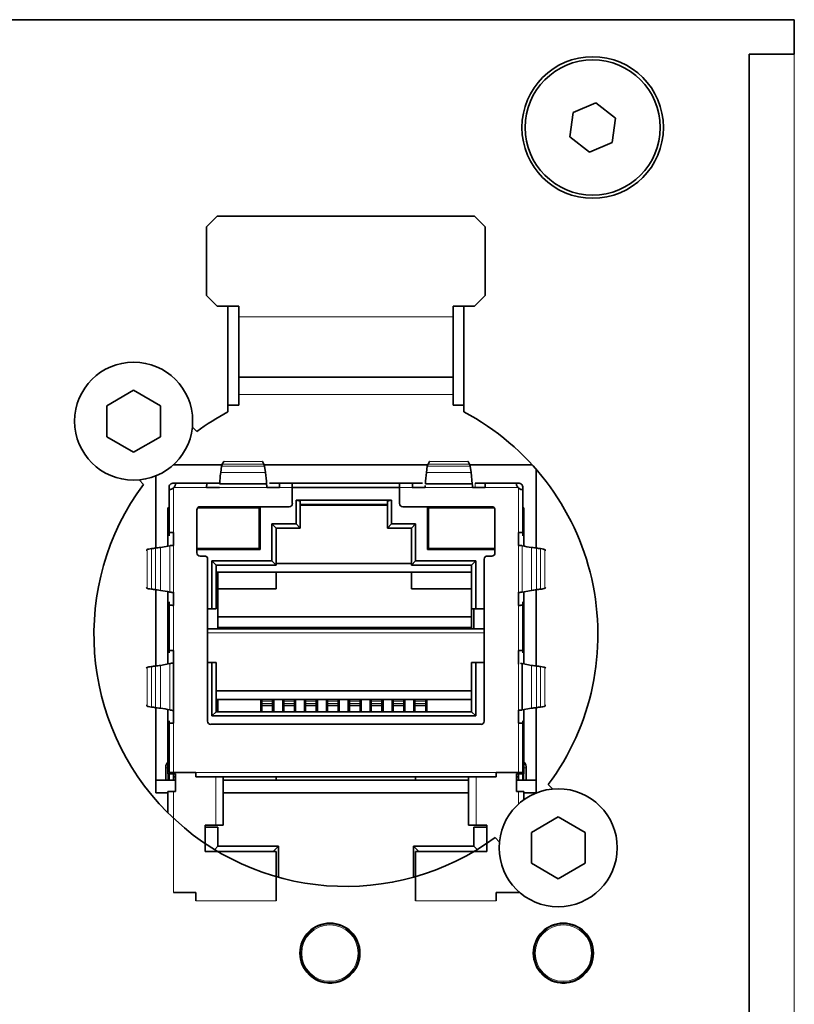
# Model space of a CAD drawing. Header units: millimetres. Extents: x 0 to 1118, y 0 to 864.
# Tile 52 of 172: x 355.45 to 364.48, y 378.72 to 390.21. Entities that reach past the tile are written whole.
import ezdxf

# ---------------------------------------------------------------- set-up
doc = ezdxf.new("R2010")
doc.units = ezdxf.units.MM

msp = doc.modelspace()

# ---------------------------------------------------------------- linework, layer by layer
at = {"color": 7, "linetype": 'Continuous', "lineweight": 35}
for p, q in [((364.478, 390.207), (295.478, 390.207)), ((364.478, 389.807), (364.478, 390.207)), ((363.953, 389.807), (363.953, 366.732)), ((363.953, 389.807), (364.478, 389.807)), ((362.165, 389.236), (361.898, 389.126)), ((362.394, 389.06), (362.165, 389.236)), ((361.898, 389.126), (361.861, 388.84)), ((362.356, 388.774), (362.394, 389.06)), ((361.861, 388.84), (362.089, 388.664)), ((362.089, 388.664), (362.356, 388.774)), ((357.75, 387.915), (357.625, 387.79)), ((360.75, 387.915), (357.75, 387.915)), ((360.875, 387.79), (360.75, 387.915)), ((357.625, 387.79), (357.625, 386.992)), ((360.875, 386.992), (360.875, 387.79)), ((357.625, 386.992), (357.75, 386.867)), ((360.75, 386.867), (360.875, 386.992)), ((357.75, 386.867), (358, 386.867)), ((357.875, 386.867), (357.875, 385.633)), ((358, 386.867), (358, 386.742)), ((360.5, 386.742), (360.5, 386.867)), ((360.5, 386.867), (360.75, 386.867)), ((360.625, 385.633), (360.625, 386.867)), ((358, 386.04), (358, 386.742)), ((360.5, 386.742), (360.5, 386.04)), ((358, 386.04), (360.5, 386.04)), ((358, 386.04), (358, 385.837)), ((360.5, 385.837), (360.5, 386.04)), ((356.775, 385.886), (356.463, 385.705)), ((357.088, 385.705), (356.775, 385.886)), ((358, 385.837), (358, 385.712)), ((360.5, 385.837), (360.5, 385.712)), ((358, 385.712), (357.875, 385.712)), ((360.625, 385.712), (360.5, 385.712)), ((356.463, 385.705), (356.463, 385.344)), ((357.088, 385.344), (357.088, 385.705)), ((357.512, 385.405), (357.46, 385.457)), ((356.463, 385.344), (356.775, 385.164)), ((356.775, 385.164), (357.088, 385.344)), ((357.809, 385.025), (357.826, 385.054)), ((357.826, 385.054), (357.829, 385.056)), ((358.273, 385.056), (358.276, 385.054)), ((358.276, 385.054), (358.293, 385.025)), ((360.207, 385.025), (360.224, 385.054)), ((360.224, 385.054), (360.227, 385.056)), ((360.672, 385.056), (360.674, 385.054)), ((360.674, 385.054), (360.692, 385.025)), ((357.806, 385.015), (357.236, 385.015)), ((357.79, 384.926), (357.801, 384.999)), ((360.204, 385.015), (358.297, 385.015)), ((358.301, 384.999), (358.313, 384.926)), ((360.188, 384.926), (360.199, 384.999)), ((361.423, 385.015), (360.695, 385.015)), ((360.699, 384.999), (360.711, 384.926)), ((360.711, 384.926), (360.723, 384.793)), ((361.468, 384.045), (361.468, 384.964)), ((356.839, 384.84), (356.891, 384.788)), ((357.033, 384.887), (357.033, 384.045)), ((357.263, 384.802), (357.238, 384.802)), ((357.263, 384.802), (357.263, 384.797)), ((357.263, 384.802), (357.629, 384.802)), ((357.743, 384.802), (357.629, 384.802)), ((357.777, 384.802), (357.743, 384.802)), ((357.777, 384.793), (358.325, 384.793)), ((358.473, 384.802), (358.36, 384.802)), ((358.473, 384.802), (358.625, 384.802)), ((358.625, 384.752), (358.625, 384.802)), ((359.875, 384.802), (358.625, 384.802)), ((359.875, 384.802), (359.875, 384.752)), ((359.875, 384.802), (360.028, 384.802)), ((360.141, 384.802), (360.028, 384.802)), ((360.176, 384.793), (360.723, 384.793)), ((360.871, 384.802), (360.758, 384.802)), ((360.871, 384.802), (361.238, 384.802)), ((361.238, 384.797), (361.238, 384.802)), ((361.263, 384.802), (361.238, 384.802)), ((357.188, 384.752), (357.188, 384.727)), ((357.188, 384.224), (357.188, 384.727)), ((357.193, 384.727), (357.188, 384.727)), ((357.238, 384.752), (357.238, 384.744)), ((357.238, 384.752), (357.246, 384.752)), ((357.626, 384.752), (357.776, 384.752)), ((357.626, 384.752), (357.629, 384.752)), ((357.63, 384.752), (357.629, 384.752)), ((358.326, 384.765), (358.326, 384.752)), ((358.326, 384.752), (358.476, 384.752)), ((358.326, 384.752), (358.472, 384.752)), ((358.473, 384.752), (358.472, 384.752)), ((358.625, 384.752), (358.625, 384.565)), ((359.875, 384.752), (358.625, 384.752)), ((359.875, 384.565), (359.875, 384.752)), ((360.024, 384.752), (360.174, 384.752)), ((360.024, 384.752), (360.028, 384.752)), ((360.028, 384.752), (360.025, 384.752)), ((360.028, 384.752), (360.028, 384.752)), ((360.028, 384.752), (360.175, 384.752)), ((360.175, 384.776), (360.175, 384.765)), ((360.724, 384.765), (360.724, 384.776)), ((360.724, 384.752), (360.724, 384.765)), ((360.724, 384.752), (360.871, 384.752)), ((360.724, 384.752), (360.874, 384.752)), ((360.871, 384.752), (360.871, 384.752)), ((361.263, 384.752), (361.254, 384.752)), ((361.263, 384.744), (361.263, 384.752)), ((361.313, 384.727), (361.308, 384.727)), ((361.313, 384.727), (361.313, 384.752)), ((361.313, 384.727), (361.313, 384.224)), ((359.783, 384.602), (358.668, 384.602)), ((358.668, 384.602), (358.668, 384.327)), ((358.668, 384.602), (358.718, 384.592)), ((358.718, 384.277), (358.718, 384.592)), ((359.783, 384.602), (359.733, 384.592)), ((359.733, 384.592), (359.733, 384.277)), ((359.783, 384.327), (359.783, 384.602)), ((357.175, 384.515), (357.175, 384.069)), ((357.175, 384.515), (357.188, 384.515)), ((357.513, 384.49), (357.513, 383.99)), ((358.238, 384.515), (357.522, 384.515)), ((358.588, 384.527), (357.55, 384.527)), ((358.238, 384.04), (358.238, 384.515)), ((358.25, 384.027), (358.25, 384.527)), ((358.718, 384.552), (359.733, 384.552)), ((360.95, 384.527), (359.913, 384.527)), ((360.2, 384.527), (360.2, 384.027)), ((360.978, 384.515), (360.213, 384.515)), ((360.213, 384.515), (360.213, 384.04)), ((360.988, 383.99), (360.988, 384.49)), ((361.313, 384.515), (361.325, 384.515)), ((361.325, 384.515), (361.325, 384.068)), ((357.188, 384.224), (357.188, 384.188)), ((357.238, 384.077), (357.238, 384.227)), ((357.238, 384.224), (357.238, 384.223)), ((357.238, 384.223), (357.238, 384.077)), ((358.668, 384.327), (358.388, 384.327)), ((358.388, 384.327), (358.388, 383.895)), ((358.438, 384.277), (358.388, 384.327)), ((358.438, 384.277), (358.718, 384.277)), ((358.438, 383.845), (358.438, 384.277)), ((358.668, 384.327), (358.718, 384.277)), ((359.783, 384.327), (359.733, 384.277)), ((359.733, 384.277), (360.013, 384.277)), ((360.063, 384.327), (359.783, 384.327)), ((360.063, 384.327), (360.013, 384.277)), ((360.013, 384.277), (360.013, 383.845)), ((360.063, 383.895), (360.063, 384.327)), ((361.263, 384.227), (361.263, 384.077)), ((361.263, 384.224), (361.263, 384.223)), ((361.263, 384.077), (361.263, 384.223)), ((361.313, 384.188), (361.313, 384.224)), ((357.087, 384.052), (357.197, 384.073)), ((357.238, 384.077), (357.238, 384.076)), ((357.513, 384.04), (358.238, 384.04)), ((358.25, 384.027), (357.513, 384.027)), ((360.2, 384.027), (360.988, 384.027)), ((360.213, 384.04), (360.988, 384.04)), ((361.266, 384.077), (361.266, 384.077)), ((357.55, 383.952), (357.6, 383.952)), ((357.638, 383.915), (357.638, 382.027)), ((358.388, 383.895), (357.687, 383.895)), ((357.687, 383.895), (357.687, 383.337)), ((357.737, 383.845), (357.687, 383.895)), ((358.388, 383.895), (358.438, 383.845)), ((360.063, 383.895), (360.013, 383.845)), ((360.764, 383.895), (360.063, 383.895)), ((360.764, 383.895), (360.714, 383.845)), ((360.764, 383.337), (360.764, 383.895)), ((360.863, 382.027), (360.863, 383.915)), ((360.9, 383.952), (360.95, 383.952)), ((357.737, 383.337), (357.737, 383.845)), ((357.737, 383.845), (358.438, 383.845)), ((357.737, 383.765), (360.714, 383.765)), ((357.758, 383.105), (357.758, 383.765)), ((358.438, 383.865), (360.013, 383.865)), ((358.438, 383.57), (358.438, 383.765)), ((360.714, 383.845), (360.013, 383.845)), ((360.013, 383.765), (360.013, 383.57)), ((360.714, 383.845), (360.714, 383.337)), ((357.033, 383.559), (357.033, 382.67)), ((357.175, 383.537), (357.175, 383.03)), ((357.234, 383.527), (357.234, 383.527)), ((357.238, 383.529), (357.238, 383.527)), ((357.238, 383.377), (357.238, 383.527)), ((357.238, 383.527), (357.238, 383.381)), ((358.438, 383.57), (357.758, 383.57)), ((360.714, 383.57), (360.013, 383.57)), ((361.263, 383.527), (361.263, 383.529)), ((361.263, 383.527), (361.263, 383.377)), ((361.263, 383.381), (361.263, 383.527)), ((361.266, 383.527), (361.266, 383.527)), ((361.414, 383.552), (361.303, 383.532)), ((361.325, 383.536), (361.325, 383.03)), ((361.468, 382.67), (361.468, 383.559)), ((357.188, 383.417), (357.188, 383.38)), ((361.313, 383.38), (361.313, 383.417)), ((357.188, 382.849), (357.188, 383.38)), ((357.238, 383.381), (357.238, 383.38)), ((357.687, 383.337), (357.638, 383.337)), ((357.687, 383.337), (357.737, 383.337)), ((360.714, 383.337), (360.764, 383.337)), ((360.714, 383.337), (360.714, 383.245)), ((360.743, 383.337), (360.743, 383.105)), ((360.863, 383.337), (360.764, 383.337)), ((361.263, 383.381), (361.263, 383.38)), ((361.313, 383.38), (361.313, 382.849)), ((360.714, 383.245), (357.758, 383.245)), ((360.714, 383.12), (360.714, 383.245)), ((357.638, 383.105), (360.863, 383.105)), ((360.714, 383.12), (357.758, 383.12)), ((360.714, 383.12), (360.714, 383.105)), ((357.175, 383.03), (357.175, 382.694)), ((357.175, 383.03), (357.188, 383.03)), ((361.313, 383.03), (361.325, 383.03)), ((361.325, 383.03), (361.325, 382.694)), ((357.188, 382.849), (357.188, 382.825)), ((357.238, 382.702), (357.238, 382.852)), ((357.238, 382.849), (357.238, 382.848)), ((357.238, 382.848), (357.238, 382.006)), ((361.263, 382.852), (361.263, 382.702)), ((361.263, 382.849), (361.263, 382.848)), ((361.263, 382.692), (361.263, 382.848)), ((361.313, 382.825), (361.313, 382.849)), ((357.087, 382.677), (357.197, 382.698)), ((357.238, 382.702), (357.238, 382.701)), ((357.638, 382.712), (357.687, 382.712)), ((357.687, 382.712), (357.687, 382.087)), ((357.737, 382.712), (357.687, 382.712)), ((357.737, 382.137), (357.737, 382.712)), ((360.714, 382.712), (360.714, 382.137)), ((360.764, 382.712), (360.714, 382.712)), ((360.764, 382.087), (360.764, 382.712)), ((360.764, 382.712), (360.863, 382.712)), ((361.303, 382.698), (361.303, 382.157)), ((361.303, 382.698), (361.414, 382.677)), ((357.737, 382.38), (360.714, 382.38)), ((357.737, 382.28), (360.714, 382.28)), ((357.758, 382.137), (357.758, 382.28)), ((358.258, 382.28), (358.258, 382.137)), ((358.27, 382.28), (358.27, 382.259)), ((358.395, 382.28), (358.395, 382.259)), ((358.408, 382.137), (358.408, 382.28)), ((358.513, 382.28), (358.513, 382.137)), ((358.525, 382.28), (358.525, 382.259)), ((358.65, 382.28), (358.65, 382.259)), ((358.663, 382.137), (358.663, 382.28)), ((358.768, 382.28), (358.768, 382.137)), ((358.78, 382.28), (358.78, 382.259)), ((358.905, 382.28), (358.905, 382.259)), ((358.918, 382.137), (358.918, 382.28)), ((359.023, 382.137), (359.023, 382.28)), ((359.035, 382.28), (359.035, 382.259)), ((359.16, 382.28), (359.16, 382.259)), ((359.173, 382.28), (359.173, 382.137)), ((359.278, 382.28), (359.278, 382.137)), ((359.29, 382.28), (359.29, 382.259)), ((359.415, 382.28), (359.415, 382.259)), ((359.428, 382.137), (359.428, 382.28)), ((359.533, 382.28), (359.533, 382.137)), ((359.545, 382.28), (359.545, 382.259)), ((359.67, 382.28), (359.67, 382.259)), ((359.683, 382.137), (359.683, 382.28)), ((359.788, 382.28), (359.788, 382.137)), ((359.8, 382.28), (359.8, 382.259)), ((359.925, 382.28), (359.925, 382.259)), ((359.938, 382.137), (359.938, 382.28)), ((360.043, 382.137), (360.043, 382.28)), ((360.055, 382.28), (360.055, 382.259)), ((360.18, 382.28), (360.18, 382.259)), ((360.193, 382.28), (360.193, 382.137)), ((357.033, 382.184), (357.033, 381.19)), ((357.175, 382.162), (357.175, 381.412)), ((357.234, 382.152), (357.234, 382.152)), ((357.238, 382.154), (357.238, 382.152)), ((357.238, 382.002), (357.238, 382.152)), ((358.27, 382.259), (358.27, 382.232)), ((358.27, 382.232), (358.27, 382.208)), ((358.27, 382.208), (358.395, 382.208)), ((358.27, 382.208), (358.27, 382.137)), ((358.395, 382.232), (358.395, 382.259)), ((358.395, 382.208), (358.395, 382.232)), ((358.395, 382.137), (358.395, 382.208)), ((358.525, 382.259), (358.525, 382.232)), ((358.525, 382.232), (358.525, 382.208)), ((358.525, 382.208), (358.65, 382.208)), ((358.525, 382.208), (358.525, 382.137)), ((358.65, 382.232), (358.65, 382.259)), ((358.65, 382.208), (358.65, 382.232)), ((358.65, 382.137), (358.65, 382.208)), ((358.78, 382.259), (358.78, 382.232)), ((358.78, 382.232), (358.78, 382.208)), ((358.78, 382.208), (358.905, 382.208)), ((358.78, 382.208), (358.78, 382.137)), ((358.905, 382.232), (358.905, 382.259)), ((358.905, 382.208), (358.905, 382.232)), ((358.905, 382.137), (358.905, 382.208)), ((359.035, 382.259), (359.035, 382.232)), ((359.035, 382.232), (359.035, 382.208)), ((359.035, 382.208), (359.16, 382.208)), ((359.035, 382.208), (359.035, 382.137)), ((359.16, 382.232), (359.16, 382.259)), ((359.16, 382.208), (359.16, 382.232)), ((359.16, 382.137), (359.16, 382.208)), ((359.29, 382.259), (359.29, 382.232)), ((359.29, 382.232), (359.29, 382.208)), ((359.29, 382.208), (359.415, 382.208)), ((359.29, 382.208), (359.29, 382.137)), ((359.415, 382.232), (359.415, 382.259)), ((359.415, 382.208), (359.415, 382.232)), ((359.415, 382.137), (359.415, 382.208)), ((359.545, 382.259), (359.545, 382.232)), ((359.545, 382.232), (359.545, 382.208)), ((359.545, 382.208), (359.67, 382.208)), ((359.545, 382.208), (359.545, 382.137)), ((359.67, 382.232), (359.67, 382.259)), ((359.67, 382.208), (359.67, 382.232)), ((359.67, 382.137), (359.67, 382.208)), ((359.8, 382.259), (359.8, 382.232)), ((359.8, 382.232), (359.8, 382.208)), ((359.8, 382.208), (359.925, 382.208)), ((359.8, 382.208), (359.8, 382.137)), ((359.925, 382.232), (359.925, 382.259)), ((359.925, 382.208), (359.925, 382.232)), ((359.925, 382.137), (359.925, 382.208)), ((360.055, 382.259), (360.055, 382.232)), ((360.055, 382.232), (360.055, 382.208)), ((360.055, 382.208), (360.18, 382.208)), ((360.055, 382.208), (360.055, 382.137)), ((360.18, 382.232), (360.18, 382.259)), ((360.18, 382.208), (360.18, 382.232)), ((360.18, 382.137), (360.18, 382.208)), ((361.263, 382.152), (361.263, 382.154)), ((361.263, 382.152), (361.263, 382.002)), ((361.263, 382.006), (361.263, 382.152)), ((361.266, 382.152), (361.266, 382.152)), ((361.414, 382.177), (361.303, 382.157)), ((361.325, 382.161), (361.325, 381.412)), ((361.468, 381.19), (361.468, 382.184)), ((357.687, 382.087), (357.737, 382.137)), ((357.687, 382.087), (360.764, 382.087)), ((360.714, 382.137), (357.737, 382.137)), ((360.764, 382.087), (360.714, 382.137)), ((357.188, 382.03), (357.188, 382.005)), ((357.188, 381.427), (357.188, 382.005)), ((357.238, 382.005), (357.238, 382.006)), ((357.675, 381.99), (360.825, 381.99)), ((361.263, 382.006), (361.263, 382.005)), ((361.313, 382.005), (361.313, 382.03)), ((361.313, 382.005), (361.313, 381.427)), ((357.15, 381.496), (357.15, 381.482)), ((357.15, 381.34), (357.15, 381.482)), ((361.35, 381.482), (361.35, 381.496)), ((361.35, 381.482), (361.35, 381.34)), ((357.175, 381.412), (357.238, 381.412)), ((357.188, 381.427), (357.238, 381.427)), ((357.188, 381.412), (357.188, 381.34)), ((357.5, 381.427), (357.238, 381.427)), ((357.238, 381.412), (357.263, 381.412)), ((357.238, 381.34), (357.238, 381.412)), ((357.263, 381.377), (357.238, 381.377)), ((357.263, 381.205), (357.263, 381.412)), ((357.5, 381.427), (357.5, 381.377)), ((361, 381.377), (357.5, 381.377)), ((357.82, 380.815), (357.82, 381.377)), ((358.438, 381.377), (358.438, 381.34)), ((360.063, 381.377), (360.063, 381.34)), ((360.68, 381.377), (360.68, 380.815)), ((361.263, 381.427), (361, 381.427)), ((361, 381.377), (361, 381.427)), ((361.238, 381.412), (361.263, 381.412)), ((361.238, 381.205), (361.238, 381.412)), ((361.263, 381.377), (361.238, 381.377)), ((361.263, 381.427), (361.313, 381.427)), ((361.263, 381.412), (361.325, 381.412)), ((361.263, 381.412), (361.263, 381.34)), ((361.313, 381.34), (361.313, 381.412)), ((357.033, 381.34), (357.263, 381.34)), ((357.82, 381.34), (358.438, 381.34)), ((358.438, 381.34), (360.063, 381.34)), ((360.063, 381.34), (360.68, 381.34)), ((361.238, 381.34), (361.468, 381.34)), ((361.661, 381.234), (361.609, 381.287)), ((357.033, 381.19), (357.175, 381.19)), ((357.175, 381.205), (357.238, 381.205)), ((357.175, 381.205), (357.175, 380.958)), ((357.238, 381.205), (357.263, 381.205)), ((357.82, 381.19), (360.68, 381.19)), ((361.238, 381.205), (361.263, 381.205)), ((361.263, 381.205), (361.325, 381.205)), ((361.325, 381.205), (361.325, 381.109)), ((361.325, 381.19), (361.468, 381.19)), ((361.725, 380.911), (361.413, 380.73)), ((362.038, 380.73), (361.725, 380.911)), ((357.733, 380.815), (357.608, 380.815)), ((357.608, 380.505), (357.608, 380.815)), ((357.608, 380.79), (357.758, 380.79)), ((357.82, 380.815), (357.733, 380.815)), ((357.758, 380.567), (357.758, 380.79)), ((360.768, 380.815), (360.68, 380.815)), ((360.743, 380.79), (360.893, 380.79)), ((360.743, 380.79), (360.743, 380.567)), ((360.893, 380.815), (360.768, 380.815)), ((360.893, 380.815), (360.893, 380.505)), ((360.989, 380.67), (361.041, 380.617)), ((361.413, 380.73), (361.413, 380.369)), ((362.038, 380.369), (362.038, 380.73)), ((357.72, 380.53), (357.758, 380.567)), ((358.463, 380.567), (357.758, 380.567)), ((358.4, 380.505), (358.463, 380.567)), ((358.463, 380.567), (358.463, 380.207)), ((360.1, 380.505), (360.038, 380.567)), ((360.038, 380.207), (360.038, 380.567)), ((360.743, 380.567), (360.038, 380.567)), ((360.743, 380.567), (360.78, 380.53)), ((358.438, 380.505), (357.608, 380.505)), ((358.438, 379.93), (358.438, 380.505)), ((360.063, 379.93), (360.063, 380.505)), ((360.893, 380.505), (360.063, 380.505)), ((361.413, 380.369), (361.725, 380.189)), ((361.725, 380.189), (362.038, 380.369)), ((357.5, 380.03), (357.238, 380.03)), ((357.5, 380.03), (357.5, 379.93)), ((361.263, 380.03), (361, 380.03)), ((361, 380.03), (361, 379.93)), ((361.263, 380.03), (361.276, 380.03))]:
    msp.add_line(p, q, dxfattribs=at)
at = {"color": 7, "linetype": 'Continuous', "lineweight": 18}
for p, q in [((364.478, 389.807), (364.478, 366.732)), ((360.5, 386.742), (358, 386.742)), ((358, 385.837), (360.5, 385.837)), ((358.293, 385.025), (357.809, 385.025)), ((357.826, 385.054), (358.276, 385.054)), ((360.692, 385.025), (360.207, 385.025)), ((360.224, 385.054), (360.674, 385.054)), ((358.313, 384.926), (357.79, 384.926)), ((357.801, 384.999), (358.301, 384.999)), ((360.711, 384.926), (360.188, 384.926)), ((360.199, 384.999), (360.699, 384.999)), ((360.758, 384.802), (360.758, 384.752)), ((357.238, 384.744), (357.238, 384.227)), ((357.626, 384.752), (357.246, 384.752)), ((358.326, 384.752), (357.776, 384.752)), ((358.625, 384.752), (358.476, 384.752)), ((360.024, 384.752), (359.875, 384.752)), ((360.724, 384.752), (360.174, 384.752)), ((361.254, 384.752), (360.874, 384.752)), ((361.263, 384.227), (361.263, 384.744)), ((358.718, 384.54), (359.733, 384.54)), ((356.931, 383.577), (356.931, 384.027)), ((356.983, 384.039), (356.983, 383.566)), ((357.028, 383.56), (357.028, 384.045)), ((357.087, 384.052), (357.087, 383.552)), ((357.197, 383.532), (357.197, 384.073)), ((357.238, 384.077), (357.238, 383.527)), ((361.263, 383.527), (361.263, 384.077)), ((361.303, 384.073), (361.303, 383.532)), ((361.414, 383.552), (361.414, 384.052)), ((361.473, 384.045), (361.473, 383.56)), ((361.517, 383.566), (361.517, 384.039)), ((361.569, 384.027), (361.569, 383.577)), ((357.238, 383.377), (357.238, 382.852)), ((361.263, 382.852), (361.263, 383.377)), ((357.638, 383.055), (360.863, 383.055)), ((356.931, 382.202), (356.931, 382.652)), ((356.983, 382.664), (356.983, 382.191)), ((357.028, 382.185), (357.028, 382.67)), ((357.087, 382.677), (357.087, 382.177)), ((357.197, 382.157), (357.197, 382.698)), ((357.238, 382.702), (357.238, 382.152)), ((361.263, 382.152), (361.263, 382.702)), ((361.414, 382.177), (361.414, 382.677)), ((361.473, 382.67), (361.473, 382.185)), ((361.517, 382.191), (361.517, 382.664)), ((361.569, 382.652), (361.569, 382.202)), ((358.27, 382.259), (358.395, 382.259)), ((358.395, 382.232), (358.27, 382.232)), ((358.525, 382.259), (358.65, 382.259)), ((358.65, 382.232), (358.525, 382.232)), ((358.78, 382.259), (358.905, 382.259)), ((358.905, 382.232), (358.78, 382.232)), ((359.035, 382.259), (359.16, 382.259)), ((359.16, 382.232), (359.035, 382.232)), ((359.29, 382.259), (359.415, 382.259)), ((359.415, 382.232), (359.29, 382.232)), ((359.545, 382.259), (359.67, 382.259)), ((359.67, 382.232), (359.545, 382.232)), ((359.8, 382.259), (359.925, 382.259)), ((359.925, 382.232), (359.8, 382.232)), ((360.055, 382.259), (360.18, 382.259)), ((360.18, 382.232), (360.055, 382.232)), ((357.238, 382.002), (357.238, 381.427)), ((361.263, 381.427), (361.263, 382.002)), ((357.175, 381.482), (357.175, 381.34)), ((361.325, 381.34), (361.325, 381.482)), ((357.238, 381.427), (357.238, 381.412)), ((357.5, 381.427), (361, 381.427)), ((357.733, 381.377), (357.733, 380.815)), ((360.768, 381.377), (360.768, 380.815)), ((361.263, 381.427), (361.263, 381.412)), ((357.238, 381.205), (357.238, 380.03)), ((361.263, 381.205), (361.263, 381.058)), ((361.263, 380.041), (361.263, 380.03)), ((357.5, 379.93), (358.438, 379.93)), ((360.063, 379.93), (361, 379.93)), ((358.908, 379.631), (358.905, 379.634)), ((358.928, 379.644), (358.928, 379.644)), ((361.629, 379.631), (361.626, 379.634)), ((361.649, 379.644), (361.648, 379.644)), ((358.853, 379.601), (358.853, 379.601)), ((358.873, 379.615), (358.874, 379.611)), ((361.573, 379.601), (361.573, 379.601)), ((361.594, 379.615), (361.595, 379.611)), ((359.413, 379.341), (359.409, 379.342)), ((359.409, 379.302), (359.413, 379.303)), ((359.411, 379.365), (359.411, 379.365)), ((359.411, 379.279), (359.411, 379.279)), ((362.134, 379.341), (362.13, 379.342)), ((362.13, 379.302), (362.134, 379.303)), ((362.132, 379.365), (362.132, 379.365)), ((362.132, 379.279), (362.132, 379.279)), ((358.853, 379.043), (358.853, 379.043)), ((358.874, 379.033), (358.873, 379.029)), ((358.905, 379.01), (358.908, 379.013)), ((358.928, 379), (358.928, 379)), ((361.573, 379.043), (361.573, 379.043)), ((361.595, 379.033), (361.594, 379.029)), ((361.626, 379.01), (361.629, 379.013)), ((361.648, 379), (361.649, 379))]:
    msp.add_line(p, q, dxfattribs=at)
at = {"color": 7, "linetype": 'Continuous', "lineweight": 35, "flags": 128}
for points in [[(356.92, 384.02), (356.923, 384.022), (356.931, 384.027)], [(361.569, 384.027), (361.578, 384.022), (361.581, 384.02)], [(356.931, 383.577), (356.923, 383.583), (356.92, 383.585)], [(361.581, 383.585), (361.578, 383.583), (361.569, 383.577)], [(356.92, 382.645), (356.923, 382.647), (356.931, 382.652)], [(361.569, 382.652), (361.578, 382.647), (361.581, 382.645)], [(356.931, 382.202), (356.923, 382.208), (356.92, 382.21)], [(361.581, 382.21), (361.578, 382.208), (361.569, 382.202)]]:
    msp.add_lwpolyline(points, dxfattribs=at)
at = {"color": 7, "linetype": 'Continuous', "lineweight": 18, "flags": 128}
for points in [[(357.175, 381.482), (357.17, 381.482), (357.165, 381.482), (357.16, 381.482), (357.157, 381.482), (357.154, 381.482), (357.152, 381.482), (357.151, 381.482), (357.15, 381.482)], [(361.35, 381.482), (361.35, 381.482), (361.349, 381.482), (361.347, 381.482), (361.344, 381.482), (361.34, 381.482), (361.336, 381.482), (361.331, 381.482), (361.325, 381.482)], [(358.928, 379.644), (358.926, 379.644), (358.926, 379.644)], [(361.649, 379.644), (361.647, 379.644), (361.646, 379.644)], [(358.854, 379.602), (358.854, 379.602), (358.853, 379.601)], [(361.575, 379.602), (361.575, 379.602), (361.573, 379.601)], [(359.411, 379.365), (359.411, 379.364), (359.411, 379.363)], [(359.411, 379.279), (359.411, 379.28), (359.411, 379.281)], [(362.132, 379.365), (362.132, 379.364), (362.132, 379.363)], [(362.132, 379.279), (362.132, 379.28), (362.132, 379.281)], [(358.854, 379.042), (358.854, 379.042), (358.853, 379.043)], [(358.926, 379), (358.926, 379), (358.928, 379)], [(361.575, 379.042), (361.575, 379.042), (361.573, 379.043)], [(361.646, 379), (361.647, 379), (361.649, 379)]]:
    msp.add_lwpolyline(points, dxfattribs=at)
at = {"color": 7, "linetype": 'Continuous', "lineweight": 35}
for centre, radius in [((362.127, 388.95), 0.825), ((362.127, 388.95), 0.788), ((356.775, 385.525), 0.688), ((361.725, 380.55), 0.688), ((359.064, 379.322), 0.35), ((361.785, 379.322), 0.35)]:
    msp.add_circle(centre, radius, dxfattribs=at)
at = {"color": 7, "linetype": 'Continuous', "lineweight": 18}
for centre, radius in [((359.064, 379.322), 0.341), ((359.064, 379.322), 0.329), ((361.785, 379.322), 0.341), ((361.785, 379.322), 0.329)]:
    msp.add_circle(centre, radius, dxfattribs=at)
at = {"color": 7, "linetype": 'Continuous', "lineweight": 35}
for centre, radius, start, end in [((359.25, 383.037), 2.938, 117.9101, 126.2904), ((359.25, 383.037), 2.938, 323.421, 62.0899), ((358.105, 384.92), 0.314, 160.4688, 165.4219), ((357.997, 384.92), 0.314, 14.5781, 19.5312), ((360.503, 384.92), 0.314, 160.4688, 165.4219), ((360.396, 384.92), 0.314, 14.5781, 19.5312), ((354.596, 384.516), 3.739, 4.2414, 6.2962), ((363.906, 384.516), 3.74, 173.704, 175.7583), ((359.25, 383.037), 2.938, 143.421, 306.2904), ((357.193, 384.797), 0.07, 310.0042, 319.9783), ((361.308, 384.797), 0.07, 220.0227, 229.9965), ((358.588, 384.565), 0.0375, 270, 0), ((359.913, 384.565), 0.0375, 180, 270), ((357.55, 384.49), 0.0375, 90, 180), ((360.95, 384.49), 0.0375, 0, 90), ((356.684, 386.486), 2.466, 276.9739, 278.0168), ((357.55, 383.99), 0.0375, 180, 270), ((360.95, 383.99), 0.0375, 270, 0), ((361.55, 385.103), 1.06, 256.5086, 262.5933), ((361.817, 386.486), 2.466, 261.9832, 263.0261), ((357.6, 383.915), 0.0375, 0, 90), ((360.9, 383.915), 0.0375, 90, 180), ((356.684, 381.118), 2.466, 81.9832, 83.0261), ((356.95, 382.501), 1.06, 76.5087, 82.5933), ((361.817, 381.118), 2.466, 96.9739, 98.0168), ((356.684, 385.111), 2.466, 276.9739, 278.0168), ((361.817, 385.111), 2.466, 261.9832, 263.0261), ((356.684, 379.743), 2.466, 81.9832, 83.0261), ((356.95, 381.126), 1.06, 76.5087, 82.5933), ((361.817, 379.743), 2.466, 96.9739, 98.0168), ((357.675, 382.027), 0.0375, 180, 270), ((360.825, 382.027), 0.0375, 270, 0), ((361.275, 381.496), 0.075, 359.9996, 48.1883), ((359.064, 379.322), 0.35, 247.117, 352.883), ((361.785, 379.322), 0.35, 247.117, 352.883)]:
    msp.add_arc(centre, radius, start, end, dxfattribs=at)
at = {"color": 7, "linetype": 'Continuous', "lineweight": 18}
for centre, radius, start, end in [((358.906, 379.629), 0.00286, 349.1482, 27.9054), ((358.922, 379.649), 0.0125, 237.9445, 293.448), ((359.064, 379.322), 0.35, 7.117, 112.883), ((361.627, 379.629), 0.00286, 349.1482, 27.9054), ((361.642, 379.649), 0.0125, 237.9451, 293.448), ((361.785, 379.322), 0.35, 7.117, 112.883), ((359.064, 379.322), 0.35, 127.117, 232.883), ((358.447, 378.479), 1.193, 69.8274, 70.135), ((358.851, 379.609), 0.0125, 306.5519, 2.0551), ((358.877, 379.612), 0.00286, 212.0946, 250.8518), ((361.785, 379.322), 0.35, 127.117, 232.883), ((361.168, 378.479), 1.193, 69.8274, 70.135), ((361.572, 379.609), 0.0125, 306.5519, 2.0514), ((361.597, 379.612), 0.00286, 212.0946, 250.8518), ((358.642, 380.277), 1.193, 309.8274, 310.135), ((359.418, 379.363), 0.0125, 186.552, 242.055), ((359.418, 379.281), 0.0125, 117.9451, 173.448), ((359.409, 379.339), 0.00286, 92.0946, 130.8518), ((359.409, 379.305), 0.00286, 229.1482, 267.9054), ((361.363, 380.277), 1.193, 309.8274, 310.135), ((362.139, 379.363), 0.0125, 186.552, 242.0549), ((362.139, 379.281), 0.0125, 117.9451, 173.448), ((362.13, 379.339), 0.00286, 92.0946, 130.8518), ((362.13, 379.305), 0.00286, 229.1482, 267.9054), ((358.446, 380.169), 1.197, 289.8656, 290.172), ((358.851, 379.035), 0.0125, 357.9441, 53.4481), ((358.877, 379.032), 0.00286, 109.1482, 147.9054), ((358.906, 379.015), 0.00286, 332.0946, 10.8518), ((358.922, 378.995), 0.0125, 66.5519, 122.0556), ((361.167, 380.169), 1.197, 289.8656, 290.172), ((361.572, 379.035), 0.0125, 357.946, 53.4481), ((361.597, 379.032), 0.00286, 109.1482, 147.9054), ((361.627, 379.015), 0.00286, 332.0946, 10.8518), ((361.642, 378.995), 0.0125, 66.5519, 122.0531)]:
    msp.add_arc(centre, radius, start, end, dxfattribs=at)
for centre, major_axis, start_param, end_param in [((359.064, 379.321), (-0.173, 0.3), 6.225992, 6.340379), ((361.785, 379.321), (-0.173, 0.3), 6.225992, 6.340379), ((359.063, 379.322), (0.346, 0), 6.225992, 6.340379), ((361.784, 379.322), (0.346, 0), 6.225992, 6.340379), ((359.064, 379.323), (0.173, 0.3), 3.084399, 3.198786), ((361.785, 379.323), (0.173, 0.3), 3.084399, 3.198786)]:
    msp.add_ellipse(centre, major_axis=major_axis, ratio=0.999578, start_param=start_param, end_param=end_param, dxfattribs=at)
at = {"color": 7, "linetype": 'Continuous', "lineweight": 35}
for points, knots in [([(357.79, 384.926), (357.787, 384.902), (357.782, 384.857), (357.779, 384.813), (357.777, 384.793)], [0, 0, 0, 0, 0.56, 1, 1, 1, 1]), ([(357.238, 384.802), (357.234, 384.802), (357.227, 384.802), (357.217, 384.798), (357.208, 384.793), (357.198, 384.784), (357.189, 384.77), (357.188, 384.758), (357.188, 384.752)], [0, 0, 0, 0, 0.110445, 0.221594, 0.342024, 0.478577, 0.726801, 1, 1, 1, 1]), ([(357.246, 384.752), (357.25, 384.757), (357.256, 384.765), (357.261, 384.778), (357.263, 384.79), (357.263, 384.795), (357.263, 384.797)], [0, 0, 0, 0, 0.268526, 0.514158, 0.755884, 1, 1, 1, 1]), ([(357.629, 384.802), (357.629, 384.801), (357.628, 384.8), (357.627, 384.788), (357.626, 384.775), (357.626, 384.762), (357.626, 384.756), (357.626, 384.752)], [0, 0, 0, 0, 0.250104, 0.499928, 0.749494, 0.873375, 1, 1, 1, 1]), ([(358.476, 384.752), (358.476, 384.759), (358.476, 384.772), (358.475, 384.789), (358.474, 384.798), (358.474, 384.802), (358.473, 384.802), (358.473, 384.802)], [0, 0, 0, 0, 0.2492419, 0.4987832, 0.7485826, 0.8729152, 1, 1, 1, 1]), ([(360.028, 384.802), (360.027, 384.801), (360.026, 384.8), (360.025, 384.788), (360.025, 384.775), (360.025, 384.762), (360.025, 384.756), (360.024, 384.752)], [0, 0, 0, 0, 0.250097, 0.499914, 0.749473, 0.873365, 1, 1, 1, 1]), ([(360.874, 384.752), (360.874, 384.759), (360.874, 384.772), (360.874, 384.789), (360.873, 384.798), (360.872, 384.802), (360.872, 384.802), (360.871, 384.802)], [0, 0, 0, 0, 0.2492186, 0.4987675, 0.7485745, 0.8729115, 1, 1, 1, 1]), ([(361.238, 384.797), (361.238, 384.795), (361.238, 384.79), (361.24, 384.778), (361.245, 384.765), (361.251, 384.756), (361.254, 384.752)], [0, 0, 0, 0, 0.249293, 0.496539, 0.736906, 1, 1, 1, 1]), ([(361.313, 384.752), (361.312, 384.758), (361.311, 384.77), (361.302, 384.784), (361.293, 384.793), (361.284, 384.798), (361.273, 384.802), (361.266, 384.802), (361.263, 384.802)], [0, 0, 0, 0, 0.271649, 0.521176, 0.657151, 0.777326, 0.888713, 1, 1, 1, 1]), ([(357.193, 384.727), (357.195, 384.727), (357.2, 384.727), (357.212, 384.73), (357.225, 384.735), (357.234, 384.741), (357.238, 384.744)], [0, 0, 0, 0, 0.249335, 0.496591, 0.736952, 1, 1, 1, 1]), ([(360.175, 384.776), (360.175, 384.775), (360.175, 384.771), (360.175, 384.766), (360.175, 384.76), (360.175, 384.756), (360.174, 384.752)], [0, 0, 0, 0, 0.237493, 0.474987, 0.593529, 1, 1, 1, 1]), ([(360.175, 384.765), (360.175, 384.764), (360.175, 384.764), (360.175, 384.764), (360.175, 384.764), (360.175, 384.764), (360.175, 384.762), (360.175, 384.76), (360.175, 384.757), (360.175, 384.756), (360.175, 384.755), (360.175, 384.754), (360.175, 384.753), (360.175, 384.753), (360.175, 384.753), (360.175, 384.752), (360.175, 384.752), (360.175, 384.752), (360.175, 384.752), (360.175, 384.752), (360.175, 384.752), (360.175, 384.752), (360.175, 384.752), (360.175, 384.752), (360.175, 384.753), (360.175, 384.753), (360.175, 384.753), (360.175, 384.753), (360.175, 384.753), (360.175, 384.753), (360.175, 384.753), (360.175, 384.753), (360.175, 384.753), (360.175, 384.753), (360.175, 384.753), (360.175, 384.753), (360.175, 384.752), (360.175, 384.752), (360.175, 384.752), (360.175, 384.752), (360.175, 384.752), (360.175, 384.752)], [0, 0, 0, 0, 0.061308, 0.078249, 0.083307, 0.086093, 0.090201, 0.509127, 0.574008, 0.688505, 0.728997, 0.805354, 0.873619, 0.911077, 0.930371, 0.940123, 0.945023, 0.947479, 0.948709, 0.948972, 0.949216, 0.949472, 0.949767, 0.950531, 0.958206, 0.966958, 0.970821, 0.97235, 0.972996, 0.973573, 0.974093, 0.974592, 0.975122, 0.975718, 0.978909, 0.987813, 0.995964, 0.998562, 0.999404, 0.999726, 1, 1, 1, 1]), ([(361.263, 384.744), (361.267, 384.74), (361.275, 384.734), (361.289, 384.729), (361.3, 384.727), (361.305, 384.727), (361.308, 384.727)], [0, 0, 0, 0, 0.268522, 0.514179, 0.755882, 1, 1, 1, 1]), ([(357.238, 384.227), (357.231, 384.227), (357.218, 384.227), (357.202, 384.226), (357.192, 384.226), (357.188, 384.225), (357.188, 384.224), (357.188, 384.224)], [0, 0, 0, 0, 0.249279, 0.498809, 0.748597, 0.872925, 1, 1, 1, 1]), ([(361.313, 384.224), (361.312, 384.225), (361.311, 384.225), (361.299, 384.226), (361.285, 384.227), (361.273, 384.227), (361.266, 384.227), (361.263, 384.227)], [0, 0, 0, 0, 0.250093, 0.499905, 0.749461, 0.873373, 1, 1, 1, 1]), ([(356.931, 384.027), (356.937, 384.03), (356.947, 384.034), (356.972, 384.037), (356.983, 384.039)], [0, 0, 0, 0, 0.559277, 1, 1, 1, 1]), ([(357.028, 384.045), (357.037, 384.046), (357.054, 384.048), (357.077, 384.051), (357.087, 384.052)], [0, 0, 0, 0, 0.5609151, 1, 1, 1, 1]), ([(357.214, 384.076), (357.218, 384.076), (357.226, 384.077), (357.234, 384.077), (357.238, 384.077)], [0, 0, 0, 0, 0.5641536, 1, 1, 1, 1]), ([(361.263, 384.077), (361.267, 384.077), (361.276, 384.076), (361.283, 384.076), (361.287, 384.076)], [0, 0, 0, 0, 0.553241, 1, 1, 1, 1]), ([(361.263, 384.077), (361.263, 384.077), (361.263, 384.077), (361.263, 384.076), (361.263, 384.076), (361.263, 384.076), (361.263, 384.076)], [0, 0, 0, 0, 0.31384, 0.5735, 0.794201, 1, 1, 1, 1]), ([(361.414, 384.052), (361.426, 384.051), (361.449, 384.048), (361.465, 384.046), (361.473, 384.045)], [0, 0, 0, 0, 0.558983, 1, 1, 1, 1]), ([(361.517, 384.039), (361.531, 384.037), (361.555, 384.034), (361.565, 384.029), (361.569, 384.027)], [0, 0, 0, 0, 0.560756, 1, 1, 1, 1]), ([(356.983, 383.566), (356.97, 383.568), (356.945, 383.571), (356.936, 383.575), (356.931, 383.577)], [0, 0, 0, 0, 0.560756, 1, 1, 1, 1]), ([(357.087, 383.552), (357.074, 383.554), (357.052, 383.557), (357.035, 383.559), (357.028, 383.56)], [0, 0, 0, 0, 0.558983, 1, 1, 1, 1]), ([(357.214, 383.529), (357.218, 383.528), (357.225, 383.528), (357.234, 383.527), (357.238, 383.527)], [0, 0, 0, 0, 0.534857, 1, 1, 1, 1]), ([(361.263, 383.527), (361.268, 383.528), (361.276, 383.528), (361.284, 383.529), (361.287, 383.529)], [0, 0, 0, 0, 0.583648, 1, 1, 1, 1]), ([(361.473, 383.56), (361.463, 383.559), (361.447, 383.556), (361.424, 383.554), (361.414, 383.552)], [0, 0, 0, 0, 0.560915, 1, 1, 1, 1]), ([(361.569, 383.577), (361.564, 383.575), (361.553, 383.57), (361.528, 383.567), (361.517, 383.566)], [0, 0, 0, 0, 0.559277, 1, 1, 1, 1]), ([(357.188, 383.38), (357.189, 383.38), (357.19, 383.379), (357.202, 383.378), (357.215, 383.378), (357.228, 383.377), (357.234, 383.377), (357.238, 383.377)], [0, 0, 0, 0, 0.250094, 0.499908, 0.749465, 0.873374, 1, 1, 1, 1]), ([(361.263, 383.377), (361.269, 383.377), (361.282, 383.377), (361.299, 383.378), (361.308, 383.379), (361.312, 383.38), (361.313, 383.38), (361.313, 383.38)], [0, 0, 0, 0, 0.249278, 0.498809, 0.748597, 0.872925, 1, 1, 1, 1]), ([(357.238, 382.852), (357.231, 382.852), (357.218, 382.852), (357.202, 382.851), (357.192, 382.851), (357.188, 382.85), (357.188, 382.849), (357.188, 382.849)], [0, 0, 0, 0, 0.249278, 0.498809, 0.748597, 0.872925, 1, 1, 1, 1]), ([(361.313, 382.849), (361.312, 382.85), (361.311, 382.85), (361.299, 382.851), (361.285, 382.852), (361.273, 382.852), (361.266, 382.852), (361.263, 382.852)], [0, 0, 0, 0, 0.250094, 0.499908, 0.749465, 0.873374, 1, 1, 1, 1]), ([(356.931, 382.652), (356.937, 382.655), (356.947, 382.659), (356.972, 382.662), (356.983, 382.664)], [0, 0, 0, 0, 0.559277, 1, 1, 1, 1]), ([(357.028, 382.67), (357.037, 382.671), (357.054, 382.673), (357.077, 382.676), (357.087, 382.677)], [0, 0, 0, 0, 0.560915, 1, 1, 1, 1]), ([(357.214, 382.701), (357.218, 382.701), (357.226, 382.702), (357.234, 382.702), (357.238, 382.702)], [0, 0, 0, 0, 0.564162, 1, 1, 1, 1]), ([(361.414, 382.677), (361.426, 382.676), (361.449, 382.673), (361.465, 382.671), (361.473, 382.67)], [0, 0, 0, 0, 0.558983, 1, 1, 1, 1]), ([(361.517, 382.664), (361.531, 382.662), (361.555, 382.659), (361.565, 382.654), (361.569, 382.652)], [0, 0, 0, 0, 0.560756, 1, 1, 1, 1]), ([(356.983, 382.191), (356.97, 382.193), (356.945, 382.196), (356.936, 382.2), (356.931, 382.202)], [0, 0, 0, 0, 0.560756, 1, 1, 1, 1]), ([(357.087, 382.177), (357.074, 382.179), (357.052, 382.182), (357.035, 382.184), (357.028, 382.185)], [0, 0, 0, 0, 0.558983, 1, 1, 1, 1]), ([(357.214, 382.154), (357.218, 382.153), (357.225, 382.153), (357.234, 382.152), (357.238, 382.152)], [0, 0, 0, 0, 0.53485, 1, 1, 1, 1]), ([(361.263, 382.152), (361.268, 382.153), (361.276, 382.153), (361.284, 382.154), (361.287, 382.154)], [0, 0, 0, 0, 0.583643, 1, 1, 1, 1]), ([(361.473, 382.185), (361.463, 382.184), (361.447, 382.181), (361.424, 382.179), (361.414, 382.177)], [0, 0, 0, 0, 0.5609151, 1, 1, 1, 1]), ([(361.569, 382.202), (361.564, 382.2), (361.553, 382.195), (361.528, 382.192), (361.517, 382.191)], [0, 0, 0, 0, 0.5592772, 1, 1, 1, 1]), ([(357.188, 382.005), (357.189, 382.005), (357.19, 382.004), (357.202, 382.003), (357.215, 382.003), (357.228, 382.002), (357.234, 382.002), (357.238, 382.002)], [0, 0, 0, 0, 0.250093, 0.499905, 0.749461, 0.873373, 1, 1, 1, 1]), ([(361.263, 382.002), (361.269, 382.002), (361.282, 382.002), (361.299, 382.003), (361.308, 382.004), (361.312, 382.005), (361.313, 382.005), (361.313, 382.005)], [0, 0, 0, 0, 0.249279, 0.498809, 0.748597, 0.872925, 1, 1, 1, 1]), ([(357.15, 381.495), (357.151, 381.501), (357.151, 381.511), (357.155, 381.521), (357.157, 381.526)], [0, 0, 0, 0, 0.494301, 1, 1, 1, 1]), ([(357.176, 381.552), (357.172, 381.548), (357.164, 381.541), (357.159, 381.531), (357.157, 381.526)], [0, 0, 0, 0, 0.494301, 1, 1, 1, 1])]:
    msp.add_open_spline(points, degree=3, knots=knots, dxfattribs=at)
for points in [[(358.326, 384.776), (358.326, 384.78), (358.325, 384.787), (358.325, 384.791), (358.325, 384.793)], [(360.723, 384.793), (360.723, 384.791), (360.724, 384.787), (360.724, 384.78), (360.724, 384.776)], [(358.326, 384.752), (358.326, 384.756), (358.326, 384.765), (358.326, 384.773), (358.326, 384.776)], [(360.724, 384.776), (360.724, 384.773), (360.724, 384.765), (360.724, 384.756), (360.724, 384.752)], [(357.197, 384.073), (357.2, 384.073), (357.204, 384.074), (357.211, 384.075), (357.214, 384.076)], [(361.287, 384.076), (361.29, 384.075), (361.297, 384.074), (361.301, 384.073), (361.303, 384.073)], [(357.214, 383.529), (357.211, 383.529), (357.204, 383.53), (357.2, 383.531), (357.197, 383.532)], [(361.303, 383.532), (361.301, 383.531), (361.297, 383.53), (361.29, 383.529), (361.287, 383.529)], [(357.197, 382.698), (357.2, 382.698), (357.204, 382.699), (357.211, 382.7), (357.214, 382.701)], [(361.287, 382.701), (361.29, 382.7), (361.297, 382.699), (361.301, 382.698), (361.303, 382.698)], [(357.214, 382.154), (357.211, 382.154), (357.204, 382.155), (357.2, 382.156), (357.197, 382.157)], [(361.303, 382.157), (361.301, 382.156), (361.297, 382.155), (361.29, 382.154), (361.287, 382.154)]]:
    msp.add_open_spline(points, degree=3, dxfattribs=at)
at = {"color": 7, "linetype": 'Continuous', "lineweight": 18}
for points, knots in [([(358.913, 379.641), (358.914, 379.639), (358.915, 379.638), (358.914, 379.635), (358.913, 379.634), (358.912, 379.633), (358.911, 379.632), (358.91, 379.631), (358.909, 379.631), (358.909, 379.631), (358.908, 379.631)], [0, 0, 0, 0, 0.481674, 0.669596, 0.834049, 0.880384, 0.911463, 0.948744, 0.981439, 1, 1, 1, 1]), ([(358.927, 379.638), (358.926, 379.638), (358.926, 379.637), (358.922, 379.635), (358.918, 379.634), (358.914, 379.631), (358.911, 379.63), (358.909, 379.629), (358.909, 379.629)], [0, 0, 0, 0, 0.418026, 0.594815, 0.771695, 0.873161, 0.974276, 1, 1, 1, 1]), ([(361.634, 379.641), (361.634, 379.639), (361.636, 379.638), (361.635, 379.635), (361.634, 379.634), (361.633, 379.633), (361.632, 379.632), (361.631, 379.631), (361.63, 379.631), (361.629, 379.631), (361.629, 379.631)], [0, 0, 0, 0, 0.481674, 0.669596, 0.834049, 0.880384, 0.911463, 0.948744, 0.981439, 1, 1, 1, 1]), ([(361.647, 379.638), (361.647, 379.638), (361.647, 379.637), (361.643, 379.635), (361.639, 379.634), (361.635, 379.631), (361.631, 379.63), (361.63, 379.629), (361.629, 379.629)], [0, 0, 0, 0, 0.418026, 0.594815, 0.771695, 0.873161, 0.974276, 1, 1, 1, 1]), ([(358.876, 379.61), (358.874, 379.609), (358.872, 379.607), (358.868, 379.604), (358.864, 379.602), (358.86, 379.599), (358.859, 379.599), (358.859, 379.599), (358.859, 379.599)], [0, 0, 0, 0, 0.106203, 0.213089, 0.349307, 0.572631, 0.997278, 1, 1, 1, 1]), ([(361.596, 379.61), (361.595, 379.609), (361.592, 379.607), (361.588, 379.604), (361.584, 379.602), (361.581, 379.599), (361.58, 379.599), (361.579, 379.599), (361.579, 379.599)], [0, 0, 0, 0, 0.106203, 0.213089, 0.349307, 0.572631, 0.997278, 1, 1, 1, 1]), ([(359.406, 379.283), (359.406, 379.283), (359.406, 379.284), (359.406, 379.288), (359.406, 379.292), (359.407, 379.297), (359.407, 379.301), (359.407, 379.303), (359.407, 379.303)], [0, 0, 0, 0, 0.4180259, 0.5948154, 0.7716952, 0.8731613, 0.9742761, 1, 1, 1, 1]), ([(359.407, 379.303), (359.407, 379.311), (359.408, 379.324), (359.407, 379.337), (359.407, 379.341)], [0, 0, 0, 0, 0.655623, 1, 1, 1, 1]), ([(362.127, 379.283), (362.127, 379.283), (362.127, 379.284), (362.127, 379.288), (362.127, 379.292), (362.127, 379.297), (362.128, 379.301), (362.128, 379.303), (362.128, 379.303)], [0, 0, 0, 0, 0.4180259, 0.5948154, 0.7716952, 0.8731613, 0.9742761, 1, 1, 1, 1]), ([(362.128, 379.303), (362.128, 379.311), (362.129, 379.324), (362.128, 379.337), (362.128, 379.341)], [0, 0, 0, 0, 0.655623, 1, 1, 1, 1]), ([(358.863, 379.032), (358.864, 379.033), (358.865, 379.035), (358.867, 379.036), (358.869, 379.036), (358.871, 379.035), (358.872, 379.035), (358.873, 379.034), (358.874, 379.034), (358.874, 379.033), (358.874, 379.033)], [0, 0, 0, 0, 0.481674, 0.669596, 0.834049, 0.880384, 0.911463, 0.948744, 0.981439, 1, 1, 1, 1]), ([(358.876, 379.034), (358.883, 379.03), (358.894, 379.023), (358.905, 379.017), (358.909, 379.015)], [0, 0, 0, 0, 0.655623, 1, 1, 1, 1]), ([(358.909, 379.015), (358.91, 379.014), (358.913, 379.013), (358.917, 379.011), (358.922, 379.009), (358.926, 379.007), (358.927, 379.006), (358.927, 379.006), (358.927, 379.006)], [0, 0, 0, 0, 0.106203, 0.213089, 0.349307, 0.572631, 0.997278, 1, 1, 1, 1]), ([(361.584, 379.032), (361.585, 379.033), (361.585, 379.035), (361.588, 379.036), (361.59, 379.036), (361.592, 379.035), (361.593, 379.035), (361.593, 379.034), (361.594, 379.034), (361.595, 379.033), (361.595, 379.033)], [0, 0, 0, 0, 0.481674, 0.669596, 0.834049, 0.880384, 0.911463, 0.948744, 0.981439, 1, 1, 1, 1]), ([(361.596, 379.034), (361.603, 379.03), (361.614, 379.023), (361.626, 379.017), (361.629, 379.015)], [0, 0, 0, 0, 0.655623, 1, 1, 1, 1]), ([(361.629, 379.015), (361.631, 379.014), (361.634, 379.013), (361.638, 379.011), (361.642, 379.009), (361.646, 379.007), (361.647, 379.006), (361.647, 379.006), (361.647, 379.006)], [0, 0, 0, 0, 0.106203, 0.213089, 0.349307, 0.572631, 0.997278, 1, 1, 1, 1])]:
    msp.add_open_spline(points, degree=3, knots=knots, dxfattribs=at)

doc.saveas('drawing.dxf')
